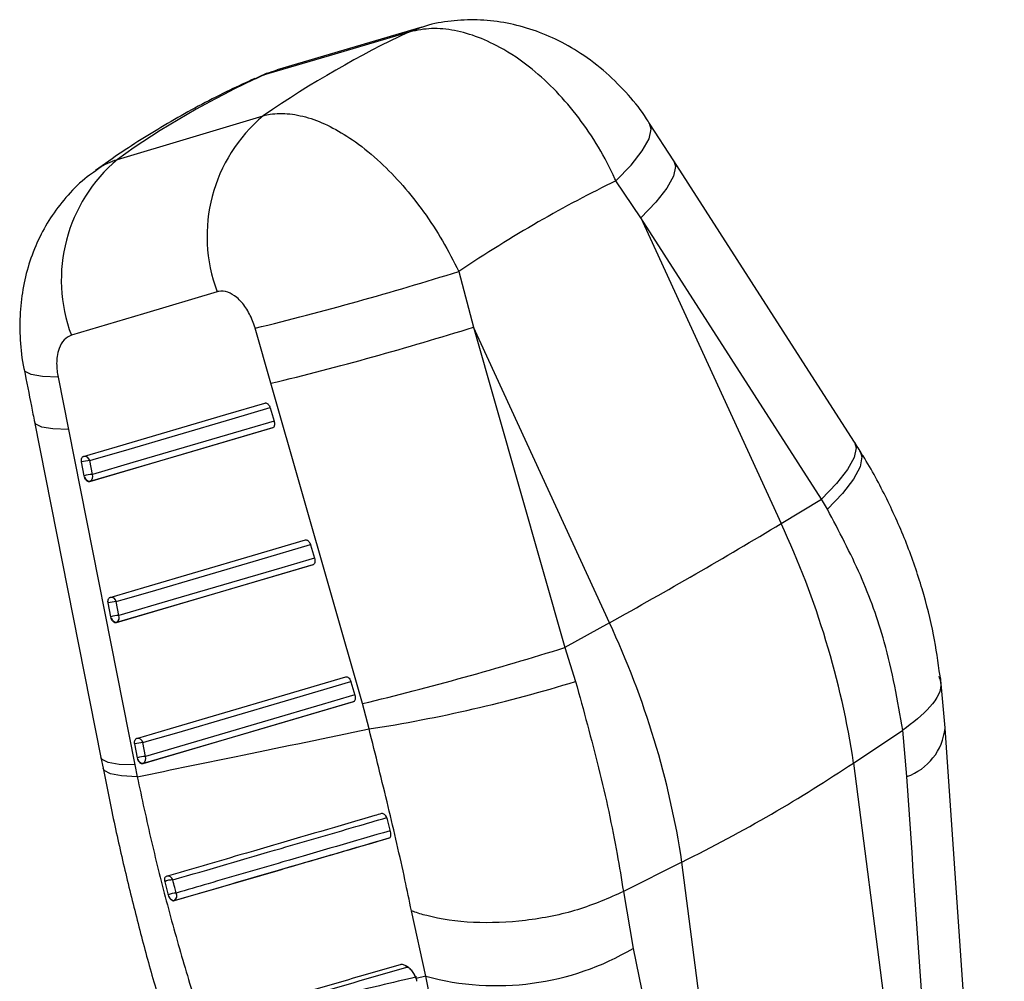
# Model space of a CAD drawing. Extents: x 27 to 407, y 33 to 283.
# Tile 20 of 20: x 346 to 397, y 130 to 179. Entities that reach past the tile are written whole.
import ezdxf

# ---------------------------------------------------------------- set-up
doc = ezdxf.new("R2010")
doc.units = 0
doc.layers.get('0').update_dxf_attribs({"linetype": 'CONTINUOUS'})

msp = doc.modelspace()

# ---------------------------------------------------------------- linework, layer by layer
at = {"color": 7, "linetype": 'CONTINUOUS'}
for p, q in [((366.7792, 178.9152), (359.3867, 176.7243)), ((379.6654, 172.0697), (378.4298, 173.9921)), ((377.9751, 169.1575), (376.7057, 171.0537)), ((377.9751, 169.1575), (385.1568, 153.5276)), ((387.2254, 154.7724), (377.9751, 169.1575)), ((368.6718, 166.4229), (369.4278, 163.5758)), ((359.0608, 160.7018), (358.254, 163.52)), ((369.4278, 163.5758), (374.1014, 147.1937)), ((376.3744, 148.4576), (369.4278, 163.5758)), ((348.1716, 161.0188), (348.7025, 158.3369)), ((363.7366, 144.3225), (359.0608, 160.7018)), ((359.021, 159.447), (359.2244, 158.7581)), ((346.97, 158.7243), (350.3679, 141.5759)), ((359.2244, 158.7581), (359.2324, 158.7276)), ((348.7025, 158.3369), (352.1037, 141.188)), ((359.14, 158.4183), (349.7886, 155.6702)), ((359.175, 158.4385), (359.14, 158.4183)), ((349.511, 155.9692), (349.3772, 156.6788)), ((349.9281, 156.0376), (349.7943, 156.7472)), ((349.5294, 155.8993), (349.511, 155.9692)), ((349.7886, 155.6702), (349.8238, 155.6905)), ((385.1568, 153.5276), (387.2254, 154.7724)), ((387.5231, 154.2614), (387.2254, 154.7724)), ((361.0877, 152.4467), (361.2911, 151.7577)), ((361.2911, 151.7577), (361.2992, 151.7267)), ((361.2066, 151.4178), (351.1475, 148.4607)), ((361.2416, 151.4381), (361.2066, 151.4178)), ((350.8697, 148.7598), (350.736, 149.4693)), ((351.2868, 148.8282), (351.1531, 149.5378)), ((350.888, 148.6903), (350.8697, 148.7598)), ((351.1475, 148.4607), (351.1827, 148.481)), ((376.3744, 148.4576), (374.1014, 147.1937)), ((374.1014, 147.1937), (374.64, 145.456)), ((393.5526, 143.0785), (393.3076, 145.7192)), ((363.154, 145.4461), (363.3573, 144.757)), ((363.3573, 144.757), (363.3655, 144.7258)), ((363.2727, 144.4172), (352.5066, 141.2515)), ((363.3078, 144.4374), (363.2727, 144.4172)), ((364.0812, 143.028), (363.7366, 144.3225)), ((396.5718, 99.0298), (393.5422, 143.0723)), ((388.866, 141.2839), (391.3765, 142.9605)), ((391.3792, 142.9622), (391.3765, 142.9605)), ((391.5862, 140.5914), (391.3792, 142.9622)), ((352.2288, 141.5505), (352.095, 142.26)), ((352.6459, 141.6189), (352.5121, 142.3285)), ((350.3636, 141.5758), (350.4753, 141.0162)), ((352.247, 141.4814), (352.2288, 141.5505)), ((352.1037, 141.188), (352.2214, 140.5858)), ((352.5066, 141.2515), (352.5418, 141.2718)), ((388.866, 141.2839), (394.6188, 96.5406)), ((365.0193, 138.4034), (365.0068, 138.4457)), ((365.1875, 137.7163), (365.0193, 138.4034)), ((380.0835, 136.2139), (377.0904, 134.714)), ((385.8901, 91.0525), (380.0835, 136.2139)), ((353.8028, 134.5458), (353.8262, 134.4782)), ((377.0904, 134.714), (377.089, 134.7132)), ((377.089, 134.7132), (377.5871, 131.8103)), ((354.1161, 134.2515), (354.1264, 134.2575)), ((366.9867, 130.3855), (366.2493, 133.7295)), ((377.5871, 131.8103), (385.8901, 91.0525)), ((366.9867, 130.3855), (366.4933, 130.2695)), ((366.5174, 130.1796), (366.4933, 130.2695)), ((366.5287, 130.1264), (366.5174, 130.1796))]:
    msp.add_line(p, q, dxfattribs=at)
at = {"color": 8, "linetype": 'CONTINUOUS'}
for p, q in [((366.0558, 178.6423), (366.7664, 178.9114)), ((358.6635, 176.4515), (358.2516, 176.2551)), ((358.6635, 176.4515), (359.385, 176.7238)), ((366.0169, 130.8502), (366.072, 130.851))]:
    msp.add_line(p, q, dxfattribs=at)
at = {"color": 7, "linetype": 'CONTINUOUS', "flags": 128}
for points in [[(366.0558, 178.6423), (362.3298, 177.538), (358.6635, 176.4515)], [(351.2083, 172.1468), (354.9082, 173.2567), (358.6714, 174.3856)], [(388.9175, 157.6856), (386.8878, 160.8419), (379.6677, 172.0703)], [(356.312, 165.3849), (352.5513, 164.263), (348.8539, 163.1599)], [(349.4748, 156.9656), (349.8216, 157.0676), (351.2091, 157.4753), (356.7588, 159.1061), (358.756, 159.693)], [(349.8238, 155.6905), (354.4805, 157.059), (359.175, 158.4385)], [(350.8335, 149.7561), (351.1805, 149.8582), (352.5685, 150.2662), (358.1205, 151.8983), (360.8227, 152.6926)], [(351.1827, 148.481), (356.1933, 149.954), (361.2416, 151.4381)], [(352.1926, 142.5468), (352.5397, 142.6489), (353.9281, 143.0571), (359.4815, 144.6901), (362.8889, 145.692)], [(352.5418, 141.2718), (357.906, 142.8491), (363.3078, 144.4374)]]:
    msp.add_lwpolyline(points, dxfattribs=at)
at = {"color": 8, "linetype": 'CONTINUOUS', "flags": 128}
for points in [[(376.7057, 171.0537), (377.4827, 171.8582), (378.055, 172.5839), (378.4025, 173.2055), (378.5133, 173.7014), (378.4299, 173.9936)], [(379.6679, 172.0697), (379.7503, 171.786), (379.6454, 171.2939), (379.3055, 170.677), (378.7422, 169.9566), (377.9751, 169.1575)], [(348.1716, 161.0188), (347.3714, 161.052), (346.8065, 161.1497), (346.4958, 161.3088), (346.4387, 161.4128)], [(349.7943, 156.7472), (350.1412, 156.8491), (351.5287, 157.2569), (357.0785, 158.8879), (359.0172, 159.4577)], [(348.7025, 158.3369), (347.9059, 158.3677), (347.3421, 158.4626), (347.0298, 158.6184), (346.9699, 158.7247)], [(359.2213, 158.7688), (358.9323, 158.6839), (357.5448, 158.2761), (351.9948, 156.645), (349.9281, 156.0376)], [(388.9179, 157.6851), (389.0004, 157.4011), (388.8955, 156.9089), (388.5555, 156.2919), (387.9924, 155.5715), (387.2254, 154.7724)], [(389.1999, 157.2408), (389.2883, 156.9436), (389.1909, 156.4325), (388.8552, 155.7999), (388.2927, 155.0677), (387.5231, 154.2614)], [(351.1531, 149.5378), (351.5001, 149.6398), (352.8881, 150.0478), (358.4401, 151.68), (361.084, 152.4573)], [(361.288, 151.7684), (360.9988, 151.6834), (359.6108, 151.2753), (354.0586, 149.6431), (351.2868, 148.8282)], [(352.5121, 142.3285), (352.8592, 142.4305), (354.2476, 142.8388), (359.8011, 144.4718), (363.1503, 145.4566)], [(363.3542, 144.7677), (363.0648, 144.6827), (361.6764, 144.2744), (356.1229, 142.6414), (352.6459, 141.6189)], [(352.1037, 141.188), (351.306, 141.2187), (350.7412, 141.3136), (350.428, 141.4694), (350.3676, 141.5763)], [(352.2214, 140.5858), (351.422, 140.6291), (350.855, 140.736), (350.5392, 140.9029), (350.4761, 141.0216)], [(366.0169, 130.8502), (365.9863, 130.8967), (365.9677, 130.9186)]]:
    msp.add_lwpolyline(points, dxfattribs=at)
at = {"color": 7, "linetype": 'CONTINUOUS'}
for centre, radius, start, end in [((363.8379, 168.2217), 8.0428, 129.96929, 200.65294), ((356.3838, 165.9891), 8.0438, 130.04669, 200.59279), ((317.4132, 330.2326), 171.6423, 283.765069, 287.375709), ((319.7465, 322.6508), 166.6526, 283.644982, 287.344295), ((349.8331, 155.2046), 1.5431, 91.43756, 107.18077), ((349.5215, 156.691), 0.2786, 11.63768, 99.65702), ((349.9668, 154.4951), 1.543, 91.43851, 107.18249), ((349.8226, 156.0007), 0.3102, 199.07351, 270.23221), ((349.6517, 155.9314), 0.2961, 305.54293, 21.02684), ((232.0469, 408.6088), 297.5048, 299.020768, 300.973855), ((344.6781, 134.5811), 44.6934, 8.62537, 25.0824), ((350.8803, 149.4815), 0.2786, 11.64246, 99.6598), ((351.192, 147.9949), 1.5433, 91.44562, 107.18696), ((351.3257, 147.2855), 1.5432, 91.44497, 107.18776), ((351.1815, 148.7915), 0.3104, 199.01678, 270.21063), ((351.0105, 148.7219), 0.2961, 305.55329, 21.03807), ((335.8956, 129.5111), 44.6934, 8.62537, 25.0824), ((324.2765, 306.9127), 167.3101, 283.641725, 287.325499), ((352.5708, 217.2556), 75.1148, 278.814635, 287.086029), ((352.2393, 142.2723), 0.2785, 11.64293, 99.66118), ((352.5511, 140.786), 1.543, 91.44628, 107.19194), ((352.6849, 140.0765), 1.5429, 91.44662, 107.19271), ((352.3696, 141.5126), 0.2961, 305.5592, 21.04513), ((352.5407, 141.5824), 0.3106, 198.97749, 270.19582), ((354.0362, 134.3456), 0.9655, 89.53114, 115.04448), ((354.2139, 133.7038), 0.9371, 89.70777, 116.02203), ((354.1281, 134.5743), 0.3168, 197.64976, 269.70821), ((353.9471, 134.5034), 0.3043, 306.10532, 26.84657), ((370.5982, 143.6612), 13.7582, 254.7816, 300.52912)]:
    msp.add_arc(centre, radius, start, end, dxfattribs=at)
at = {"color": 8, "linetype": 'CONTINUOUS'}
for centre, radius, start, end in [((390.6079, 143.3706), 2.9463, 289.39356, 354.19307), ((353.7868, 135.2337), 0.2687, 16.73774, 100.77544)]:
    msp.add_arc(centre, radius, start, end, dxfattribs=at)
at = {"color": 7, "linetype": 'CONTINUOUS'}
for centre, major_axis, ratio, start_param, end_param in [((357.631, 102.3415), (31.295, 78.2411), 0.5082521, 0.4994841, 0.6461882), ((413.4865, 118.8977), (72.5056, -42.0764), 0.6412907, 2.7146365, 2.8627529), ((357.631, 102.3415), (43.0726, 70.2692), 0.429357, 0.5885807, 0.7482419)]:
    msp.add_ellipse(centre, major_axis=major_axis, ratio=ratio, start_param=start_param, end_param=end_param, dxfattribs=at)
for points, knots in [([(378.42, 173.9824), (378.3727, 174.0642), (378.0717, 174.5848), (377.3413, 175.4706), (376.2219, 176.612), (374.9639, 177.5679), (373.6475, 178.3151), (372.3283, 178.8439), (370.9809, 179.1775), (369.6219, 179.3189), (368.2776, 179.2446), (367.3151, 179.0984), (366.8307, 178.921), (366.7636, 178.8964)], [0, 0, 0, 0, 0.0208452, 0.1326494, 0.2501416, 0.3715318, 0.4791935, 0.5843941, 0.6859183, 0.7866065, 0.8859837, 0.9842095, 1, 1, 1, 1]), ([(376.7057, 171.0537), (376.6904, 171.088), (376.4289, 171.6736), (375.8435, 172.7894), (374.8292, 174.2988), (373.6764, 175.6462), (372.3198, 176.8998), (370.911, 177.8529), (369.5203, 178.4833), (368.2965, 178.8041), (367.1188, 178.8844), (366.4101, 178.723), (366.0558, 178.6423)], [0, 0, 0, 0, 0.0069125, 0.1179644, 0.2290145, 0.3389213, 0.4488266, 0.5875948, 0.6903341, 0.793073, 0.8965364, 1, 1, 1, 1]), ([(358.2359, 176.2886), (357.8081, 176.092), (356.3968, 175.4433), (354.1077, 174.2131), (351.8314, 172.8215), (350.5405, 171.8971), (350.094, 171.5774)], [0, 0, 0, 0, 0.1470932, 0.4852998, 0.8219729, 1, 1, 1, 1]), ([(359.386, 176.6982), (359.197, 176.6512), (358.8003, 176.5524), (358.435, 176.3675), (358.2438, 176.2707)], [0, 0, 0, 0, 0.47653556, 1, 1, 1, 1]), ([(358.6714, 174.3856), (358.7878, 174.4126), (359.2099, 174.5104), (360.0127, 174.5154), (361.0966, 174.2798), (362.2305, 173.7917), (363.4302, 173.0502), (364.6395, 172.0577), (365.8171, 170.8386), (366.8887, 169.4861), (367.8665, 168.0027), (368.4034, 166.9495), (368.6718, 166.4229)], [0, 0, 0, 0, 0.0397521, 0.144191, 0.2486297, 0.3511385, 0.4536477, 0.5697087, 0.6766519, 0.7835967, 0.8917976, 1, 1, 1, 1]), ([(350.1007, 171.5614), (349.9547, 171.4633), (349.4321, 171.112), (348.6754, 170.3488), (347.8563, 169.3135), (347.2036, 168.1759), (346.7082, 166.9589), (346.3754, 165.6633), (346.2049, 164.3128), (346.2249, 162.9014), (346.3094, 161.9214), (346.4383, 161.4257), (346.4423, 161.4101)], [0, 0, 0, 0, 0.0462033, 0.1653037, 0.2801643, 0.3930337, 0.5094952, 0.6252816, 0.7447213, 0.8663555, 0.9958037, 1, 1, 1, 1]), ([(358.254, 163.52), (358.2523, 163.526), (358.1798, 163.7772), (357.9846, 164.2653), (357.6393, 164.7792), (357.2554, 165.16), (356.8484, 165.4013), (356.5073, 165.4359), (356.339, 165.392), (356.312, 165.3849)], [0, 0, 0, 0, 0.0052139, 0.21978539, 0.43465151, 0.55071881, 0.75391203, 0.96047541, 1, 1, 1, 1]), ([(348.8539, 163.1599), (348.7215, 163.0987), (348.5884, 163.0373), (348.3759, 162.8047), (348.2269, 162.5462), (348.0992, 162.0042), (348.0911, 161.4911), (348.1531, 161.127), (348.1716, 161.0188)], [0, 0, 0, 0, 0.23515604, 0.23624925, 0.47233367, 0.63524778, 0.891622, 1, 1, 1, 1]), ([(346.4391, 161.4127), (346.5624, 160.7854), (346.7386, 159.8892), (346.9174, 158.9931), (346.971, 158.7243)], [0, 0, 0, 0, 0.69998988, 1, 1, 1, 1]), ([(358.756, 159.693), (358.7598, 159.6939), (358.7832, 159.7), (358.8309, 159.6951), (358.8974, 159.6561), (358.9579, 159.5882), (358.999, 159.5136), (359.0154, 159.4641), (359.021, 159.447)], [0, 0, 0, 0, 0.04106733, 0.25295624, 0.4648527, 0.67674827, 0.88864655, 1, 1, 1, 1]), ([(359.2324, 158.7276), (359.2381, 158.6934), (359.2496, 158.625), (359.2381, 158.532), (359.2062, 158.4606), (359.1687, 158.4281), (359.1447, 158.4199), (359.14, 158.4183)], [0, 0, 0, 0, 0.2374521, 0.4750084, 0.7104444, 0.9422496, 1, 1, 1, 1]), ([(389.1984, 157.2417), (389.1341, 157.3458), (389.0422, 157.4948), (388.9438, 157.6415), (388.9142, 157.6857)], [0, 0, 0, 0, 0.6989248, 1, 1, 1, 1]), ([(393.2848, 145.7473), (393.1869, 146.4456), (392.9781, 147.9355), (392.3964, 150.2), (391.6032, 152.5279), (390.581, 154.7981), (389.7561, 156.3671), (389.2391, 157.1518), (389.1853, 157.2334)], [0, 0, 0, 0, 0.17529204, 0.37399663, 0.57409542, 0.7751412, 0.97661607, 1, 1, 1, 1]), ([(349.3772, 156.6788), (349.3756, 156.6885), (349.3684, 156.7313), (349.3676, 156.8058), (349.3883, 156.8876), (349.4259, 156.9438), (349.4597, 156.9589), (349.4748, 156.9656)], [0, 0, 0, 0, 0.0714939, 0.3152347, 0.5589708, 0.8026998, 1, 1, 1, 1]), ([(349.7886, 155.6702), (349.7684, 155.6677), (349.7279, 155.6628), (349.6612, 155.6974), (349.5994, 155.7592), (349.555, 155.8317), (349.5361, 155.8815), (349.5294, 155.8993)], [0, 0, 0, 0, 0.2178113, 0.4355721, 0.6547151, 0.8770678, 1, 1, 1, 1]), ([(391.3765, 142.9605), (391.1159, 144.467), (390.6576, 147.1163), (389.2855, 150.9315), (388.1141, 153.1448), (387.5231, 154.2614)], [0, 0, 0, 0, 0.3951361, 0.69484274, 1, 1, 1, 1]), ([(360.8227, 152.6926), (360.8266, 152.6936), (360.8501, 152.6996), (360.8979, 152.6946), (360.9644, 152.6555), (361.0249, 152.5875), (361.0659, 152.5129), (361.0822, 152.4636), (361.0877, 152.4467)], [0, 0, 0, 0, 0.0421352, 0.2540152, 0.4659039, 0.6777867, 0.8896838, 1, 1, 1, 1]), ([(361.2992, 151.7267), (361.3049, 151.6926), (361.3163, 151.6242), (361.3046, 151.5312), (361.2726, 151.4599), (361.2351, 151.4276), (361.2112, 151.4194), (361.2066, 151.4178)], [0, 0, 0, 0, 0.2377341, 0.4755735, 0.7112886, 0.9433723, 1, 1, 1, 1]), ([(350.736, 149.4693), (350.7343, 149.4792), (350.7271, 149.5221), (350.7264, 149.5968), (350.7472, 149.6785), (350.7848, 149.7344), (350.8185, 149.7495), (350.8335, 149.7561)], [0, 0, 0, 0, 0.0727989, 0.3165494, 0.560284, 0.8040288, 1, 1, 1, 1]), ([(351.1475, 148.4607), (351.1272, 148.4583), (351.0867, 148.4533), (351.02, 148.4879), (350.9582, 148.5497), (350.9137, 148.6223), (350.8948, 148.6724), (350.888, 148.6903)], [0, 0, 0, 0, 0.2175568, 0.4350689, 0.6539564, 0.8760429, 1, 1, 1, 1]), ([(362.8889, 145.692), (362.8929, 145.693), (362.9165, 145.699), (362.9644, 145.6939), (363.0309, 145.6547), (363.0914, 145.5866), (363.1323, 145.5121), (363.1485, 145.4629), (363.154, 145.4461)], [0, 0, 0, 0, 0.0428647, 0.2547481, 0.4666389, 0.6785171, 0.8904014, 1, 1, 1, 1]), ([(393.217, 145.7351), (393.2562, 145.6312), (393.4448, 145.131), (392.9065, 144.1255), (391.8883, 143.35), (391.3792, 142.9622)], [0, 0, 0, 0, 0.1159486, 0.557974, 1, 1, 1, 1]), ([(374.64, 145.456), (375.0508, 143.9747), (375.8834, 140.9718), (376.6557, 137.3871), (376.9872, 135.3484), (377.0904, 134.714)], [0, 0, 0, 0, 0.4014115, 0.8137051, 1, 1, 1, 1]), ([(363.3655, 144.7258), (363.3712, 144.6916), (363.3825, 144.6232), (363.3707, 144.5303), (363.3386, 144.4591), (363.3011, 144.4269), (363.2773, 144.4188), (363.2727, 144.4172)], [0, 0, 0, 0, 0.2379534, 0.4759675, 0.7118799, 0.944151, 1, 1, 1, 1]), ([(352.2214, 140.5858), (354.0192, 140.9543), (357.9733, 141.7649), (361.9257, 142.5822), (364.0812, 143.028)], [0, 0, 0, 0, 0.4546367, 1, 1, 1, 1]), ([(366.2493, 133.7295), (366.1407, 134.2536), (365.783, 135.979), (365.0666, 139.0734), (364.4122, 141.6997), (364.0812, 143.028)], [0, 0, 0, 0, 0.17738442, 0.58397458, 1, 1, 1, 1]), ([(352.095, 142.26), (352.0933, 142.27), (352.0861, 142.313), (352.0855, 142.3878), (352.1064, 142.4694), (352.144, 142.5252), (352.1777, 142.5402), (352.1926, 142.5468)], [0, 0, 0, 0, 0.0736651, 0.3174184, 0.5611664, 0.8049152, 1, 1, 1, 1]), ([(350.4839, 141.0225), (350.6155, 140.3411), (350.9335, 138.6944), (351.5029, 136.1494), (352.1724, 133.4072), (352.7617, 131.1689), (353.1364, 129.8835), (353.2642, 129.4451)], [0, 0, 0, 0, 0.1681647, 0.4063665, 0.642344, 0.8780276, 1, 1, 1, 1]), ([(352.5066, 141.2515), (352.4864, 141.249), (352.4459, 141.244), (352.3791, 141.2786), (352.3173, 141.3404), (352.2727, 141.4131), (352.2538, 141.4633), (352.247, 141.4814)], [0, 0, 0, 0, 0.2173848, 0.4347277, 0.6534347, 0.8753374, 1, 1, 1, 1]), ([(380.0835, 136.2139), (381.6418, 137.0229), (384.7583, 138.6407), (387.4967, 140.4028), (388.866, 141.2839)], [0, 0, 0, 0, 0.5, 1, 1, 1, 1]), ([(352.2214, 140.5858), (352.4593, 139.4773), (352.9351, 137.2601), (353.7605, 133.9973), (354.6548, 130.7892), (355.3076, 128.7323), (355.634, 127.7038)], [0, 0, 0, 0, 0.24688719, 0.49377784, 0.74688339, 1, 1, 1, 1]), ([(394.6188, 96.5406), (394.3183, 100.8722), (393.2998, 115.5516), (392.2947, 130.2385), (391.5862, 140.5914)], [0, 0, 0, 0, 0.2950861, 1, 1, 1, 1]), ([(364.7165, 138.699), (364.6034, 138.666), (364.0298, 138.4985), (361.6143, 137.7934), (358.057, 136.7553), (354.9621, 135.8527), (353.7073, 135.4868)], [0, 0, 0, 0, 0.0307993, 0.1562196, 0.6579008, 1, 1, 1, 1]), ([(365.0068, 138.4457), (364.9938, 138.4775), (364.9678, 138.5411), (364.9075, 138.6218), (364.8399, 138.6788), (364.7725, 138.7071), (364.7343, 138.7016), (364.7165, 138.699)], [0, 0, 0, 0, 0.2053181, 0.4106338, 0.6159531, 0.8212701, 1, 1, 1, 1]), ([(365.1072, 137.4542), (365.1253, 137.4629), (365.1616, 137.4804), (365.193, 137.5438), (365.204, 137.6247), (365.1929, 137.6864), (365.1875, 137.7163)], [0, 0, 0, 0, 0.25386735, 0.50773268, 0.7618282, 1, 1, 1, 1]), ([(354.1161, 134.2515), (355.0608, 134.5267), (356.9502, 135.0769), (360.6133, 136.1441), (363.3331, 136.937), (365.1072, 137.4542)], [0, 0, 0, 0, 0.2579884, 0.515977, 1, 1, 1, 1]), ([(354.1264, 134.2575), (356.0166, 134.8082), (359.6798, 135.8754), (363.3465, 136.9447), (365.1212, 137.4623)], [0, 0, 0, 0, 0.5159766, 1, 1, 1, 1]), ([(353.7073, 135.4868), (353.6901, 135.4786), (353.6547, 135.4619), (353.6221, 135.4009), (353.6104, 135.3191), (353.6189, 135.2543), (353.6272, 135.2214), (353.6275, 135.2204)], [0, 0, 0, 0, 0.2376139, 0.4890925, 0.7405585, 0.9920336, 1, 1, 1, 1]), ([(353.6275, 135.2204), (353.6751, 135.0344), (353.7329, 134.8092), (353.7924, 134.5849), (353.8028, 134.5458)], [0, 0, 0, 0, 0.8259666, 1, 1, 1, 1]), ([(354.2186, 134.6408), (354.1935, 134.7358), (354.1343, 134.9588), (354.077, 135.1826), (354.0441, 135.3111)], [0, 0, 0, 0, 0.4260056, 1, 1, 1, 1]), ([(353.8262, 134.4782), (353.8416, 134.4474), (353.8724, 134.3857), (353.9381, 134.3111), (354.0089, 134.2615), (354.0708, 134.2433), (354.1035, 134.2493), (354.1161, 134.2515)], [0, 0, 0, 0, 0.21635007, 0.43269845, 0.64889231, 0.86483454, 1, 1, 1, 1]), ([(377.089, 134.7132), (376.3349, 134.3794), (374.8269, 133.7117), (372.0852, 133.1719), (369.3711, 133.0596), (367.4744, 133.3369), (366.5285, 133.6266), (366.2822, 133.7174), (366.2493, 133.7295)], [0, 0, 0, 0, 0.2280471, 0.4560942, 0.6841463, 0.9122062, 0.9882781, 1, 1, 1, 1]), ([(365.6667, 130.9711), (364.0724, 130.5094), (360.8836, 129.5859), (357.6981, 128.6645), (356.1053, 128.2038)], [0, 0, 0, 0, 0.4999998, 1, 1, 1, 1]), ([(366.4132, 130.4552), (366.4087, 130.4634), (366.3662, 130.5407), (366.2665, 130.6825), (366.0974, 130.8461), (365.9187, 130.9531), (365.7704, 130.9904), (365.695, 130.9763), (365.6667, 130.9711)], [0, 0, 0, 0, 0.0251774, 0.2376753, 0.4499236, 0.6616029, 0.8727323, 1, 1, 1, 1]), ([(356.4565, 128.089), (358.0491, 128.5487), (361.2343, 129.4681), (364.4227, 130.3895), (366.0169, 130.8502)], [0, 0, 0, 0, 0.4999997, 1, 1, 1, 1]), ([(366.4933, 130.2695), (366.4833, 130.2983), (366.4617, 130.3602), (366.4301, 130.4221), (366.4132, 130.4552)], [0, 0, 0, 0, 0.4645794, 1, 1, 1, 1]), ([(366.5132, 130.3479), (365.252, 130.0511), (361.8633, 129.2537), (358.4788, 128.4516), (356.3539, 127.948)], [0, 0, 0, 0, 0.3721707, 1, 1, 1, 1]), ([(375.154, 89.6875), (375.017, 90.3772), (372.3238, 103.9432), (369.5857, 117.5092), (366.9867, 130.3855)], [0, 0, 0, 0, 0.0508467, 1, 1, 1, 1])]:
    msp.add_open_spline(points, degree=3, knots=knots, dxfattribs=at)
at = {"color": 8, "linetype": 'CONTINUOUS'}
for points, knots in [([(350.1, 171.5625), (350.1535, 171.6102), (350.4693, 171.8913), (350.873, 172.0309), (351.2083, 172.1468)], [0, 0, 0, 0, 0.169498, 1, 1, 1, 1]), ([(354.0441, 135.3111), (355.8907, 135.8486), (359.0098, 136.7565), (362.6572, 137.8189), (364.4572, 138.3434), (364.9835, 138.4967)], [0, 0, 0, 0, 0.5066289, 0.8557574, 1, 1, 1, 1]), ([(365.1609, 137.8247), (363.3316, 137.2921), (360.2292, 136.389), (356.5827, 135.3282), (354.7648, 134.7996), (354.2186, 134.6408)], [0, 0, 0, 0, 0.5013121, 0.850189, 1, 1, 1, 1])]:
    msp.add_open_spline(points, degree=3, knots=knots, dxfattribs=at)

doc.saveas('drawing.dxf')
